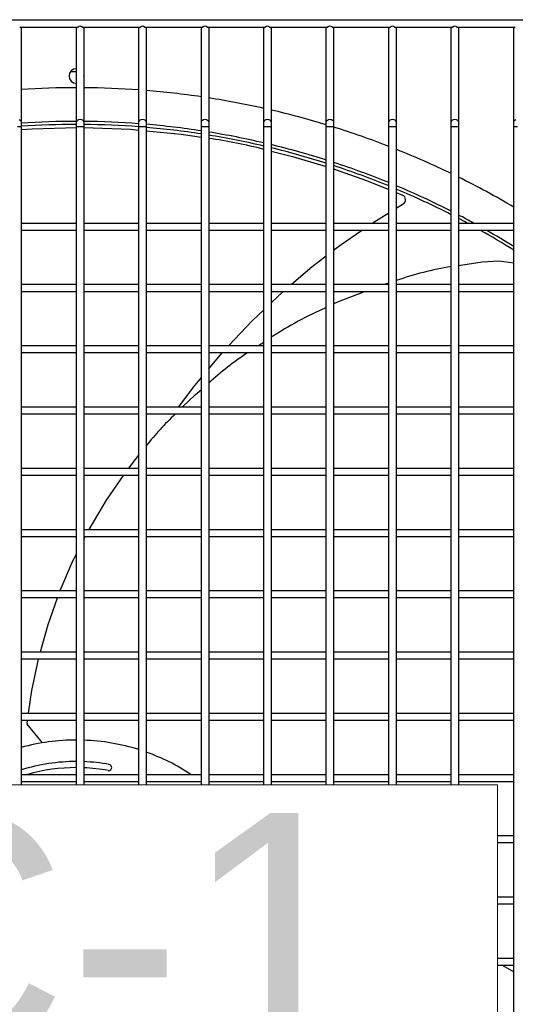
# Model space of a CAD drawing. Header units: millimetres. Extents: x 4 to 3534, y 14 to 98.
# Tile 79 of 161: x 19.792 to 19.995, y 58.582 to 58.984. Entities that reach past the tile are written whole.
import ezdxf

# ---------------------------------------------------------------- set-up
doc = ezdxf.new("R2010")
doc.units = ezdxf.units.MM
doc.header["$MEASUREMENT"] = 0
for name, color, linetype in [('ARQ - EQUIPO CONDENSADORA', 2, 'Continuous'), ('ARQ-TEXTO4', 4, 'Continuous'), ('TEXTO - CAP BTU', 1, 'Continuous')]:
    doc.layers.add(name, color=color, linetype=linetype)
doc.styles.add('Arial', font='arial.ttf')

msp = doc.modelspace()

# ---------------------------------------------------------------- linework, layer by layer
at = {"layer": 'ARQ - EQUIPO CONDENSADORA', "color": 7, "linetype": 'Continuous'}
for p, q in [((19.43860317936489, 58.98393013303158), (20.19460317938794, 58.98393013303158)), ((19.79245263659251, 58.9809301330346), (19.81625372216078, 58.9809301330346)), ((19.79310317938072, 58.9809301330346), (19.79310317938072, 58.98043013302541)), ((19.79310317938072, 58.98043013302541), (19.79310317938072, 58.94205710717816)), ((19.81560317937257, 58.98043013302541), (19.81560317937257, 58.9809301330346)), ((19.81560317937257, 58.94205710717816), (19.81560317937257, 58.98043013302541)), ((19.81795263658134, 58.9809301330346), (19.84175372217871, 58.9809301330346)), ((19.81860317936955, 58.9809301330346), (19.81860317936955, 58.98043013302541)), ((19.81860317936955, 58.98043013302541), (19.81860317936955, 58.94205710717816)), ((19.8411031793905, 58.98043013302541), (19.8411031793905, 58.9809301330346)), ((19.8411031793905, 58.94205710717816), (19.8411031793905, 58.98043013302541)), ((19.84345263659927, 58.9809301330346), (19.86725372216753, 58.9809301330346)), ((19.84410317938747, 58.9809301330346), (19.84410317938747, 58.98043013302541)), ((19.84410317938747, 58.98043013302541), (19.84410317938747, 58.94205710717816)), ((19.86660317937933, 58.98043013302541), (19.86660317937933, 58.9809301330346)), ((19.86660317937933, 58.94205710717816), (19.86660317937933, 58.98043013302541)), ((19.86895263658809, 58.9809301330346), (19.89275372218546, 58.9809301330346)), ((19.8696031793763, 58.9809301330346), (19.8696031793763, 58.98043013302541)), ((19.8696031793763, 58.98043013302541), (19.8696031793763, 58.94205710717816)), ((19.89210317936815, 58.98043013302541), (19.89210317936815, 58.9809301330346)), ((19.89210317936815, 58.94205710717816), (19.89210317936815, 58.98043013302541)), ((19.89445263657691, 58.9809301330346), (19.91825372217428, 58.9809301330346)), ((19.89510317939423, 58.9809301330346), (19.89510317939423, 58.98043013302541)), ((19.89510317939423, 58.98043013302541), (19.89510317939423, 58.94205710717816)), ((19.91760317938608, 58.98043013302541), (19.91760317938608, 58.9809301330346)), ((19.91760317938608, 58.94205710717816), (19.91760317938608, 58.98043013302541)), ((19.91995263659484, 58.9809301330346), (19.94375372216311, 58.9809301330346)), ((19.92060317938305, 58.9809301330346), (19.92060317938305, 58.98043013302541)), ((19.92060317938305, 58.98043013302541), (19.92060317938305, 58.94205710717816)), ((19.9431031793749, 58.98043013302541), (19.9431031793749, 58.9809301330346)), ((19.9431031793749, 58.94205710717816), (19.9431031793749, 58.98043013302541)), ((19.94545263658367, 58.9809301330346), (19.96925372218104, 58.9809301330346)), ((19.94610317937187, 58.9809301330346), (19.94610317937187, 58.98043013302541)), ((19.94610317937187, 58.98043013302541), (19.94610317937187, 58.94205710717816)), ((19.96860317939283, 58.98043013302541), (19.96860317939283, 58.9809301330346)), ((19.96860317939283, 58.94205710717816), (19.96860317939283, 58.98043013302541)), ((19.9709526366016, 58.9809301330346), (19.99475372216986, 58.9809301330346)), ((19.9716031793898, 58.9809301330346), (19.9716031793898, 58.98043013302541)), ((19.9716031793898, 58.98043013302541), (19.9716031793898, 58.94205710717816)), ((19.99410317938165, 58.98043013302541), (19.99410317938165, 58.9809301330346)), ((19.99410317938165, 58.94205710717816), (19.99410317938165, 58.98043013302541)), ((19.81324879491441, 58.96278913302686), (19.81560317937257, 58.96278913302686)), ((19.79217720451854, 58.94321935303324), (19.79266383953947, 58.94294665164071)), ((19.79266383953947, 58.94294665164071), (19.7929889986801, 58.94253852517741)), ((19.7929889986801, 58.94253852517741), (19.79310317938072, 58.94205710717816)), ((19.81560317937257, 58.94205710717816), (19.81571736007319, 58.94253852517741)), ((19.81571736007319, 58.94253852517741), (19.81604251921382, 58.94294665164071)), ((19.81604251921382, 58.94294665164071), (19.81652915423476, 58.94321935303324)), ((19.81652915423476, 58.94321935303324), (19.81710317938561, 58.9433151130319)), ((19.81710317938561, 58.9433151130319), (19.81767720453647, 58.94321935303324)), ((19.81767720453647, 58.94321935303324), (19.8181638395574, 58.94294665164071)), ((19.8181638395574, 58.94294665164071), (19.81848899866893, 58.94253852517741)), ((19.81848899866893, 58.94253852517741), (19.81860317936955, 58.94205710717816)), ((19.8411031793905, 58.94205710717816), (19.84121736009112, 58.94253852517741)), ((19.84121736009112, 58.94253852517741), (19.84154251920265, 58.94294665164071)), ((19.84154251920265, 58.94294665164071), (19.84202915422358, 58.94321935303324)), ((19.84202915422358, 58.94321935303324), (19.84260317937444, 58.9433151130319)), ((19.84260317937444, 58.9433151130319), (19.84317720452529, 58.94321935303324)), ((19.84317720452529, 58.94321935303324), (19.84366383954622, 58.94294665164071)), ((19.84366383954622, 58.94294665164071), (19.84398899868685, 58.94253852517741)), ((19.84398899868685, 58.94253852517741), (19.84410317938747, 58.94205710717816)), ((19.86660317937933, 58.94205710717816), (19.86671736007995, 58.94253852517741)), ((19.86671736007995, 58.94253852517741), (19.86704251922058, 58.94294665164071)), ((19.86704251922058, 58.94294665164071), (19.86752915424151, 58.94321935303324)), ((19.86752915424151, 58.94321935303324), (19.86810317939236, 58.9433151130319)), ((19.86810317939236, 58.9433151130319), (19.86867720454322, 58.94321935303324)), ((19.86867720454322, 58.94321935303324), (19.86916383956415, 58.94294665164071)), ((19.86916383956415, 58.94294665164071), (19.86948899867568, 58.94253852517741)), ((19.86948899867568, 58.94253852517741), (19.8696031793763, 58.94205710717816)), ((19.89210317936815, 58.94205710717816), (19.89221736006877, 58.94253852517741)), ((19.89221736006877, 58.94253852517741), (19.8925425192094, 58.94294665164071)), ((19.8925425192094, 58.94294665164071), (19.89302915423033, 58.94321935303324)), ((19.89302915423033, 58.94321935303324), (19.89360317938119, 58.9433151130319)), ((19.89360317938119, 58.9433151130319), (19.89417720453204, 58.94321935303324)), ((19.89417720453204, 58.94321935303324), (19.89466383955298, 58.94294665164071)), ((19.89466383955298, 58.94294665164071), (19.89498899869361, 58.94253852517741)), ((19.89498899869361, 58.94253852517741), (19.89510317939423, 58.94205710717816)), ((19.91760317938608, 58.94205710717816), (19.9177173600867, 58.94253852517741)), ((19.9177173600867, 58.94253852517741), (19.91804251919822, 58.94294665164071)), ((19.91804251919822, 58.94294665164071), (19.91852915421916, 58.94321935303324)), ((19.91852915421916, 58.94321935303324), (19.91910317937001, 58.9433151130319)), ((19.91910317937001, 58.9433151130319), (19.91967720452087, 58.94321935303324)), ((19.91967720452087, 58.94321935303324), (19.9201638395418, 58.94294665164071)), ((19.9201638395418, 58.94294665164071), (19.92048899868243, 58.94253852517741)), ((19.92048899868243, 58.94253852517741), (19.92060317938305, 58.94205710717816)), ((19.9431031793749, 58.94205710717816), (19.94321736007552, 58.94253852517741)), ((19.94321736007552, 58.94253852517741), (19.94354251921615, 58.94294665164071)), ((19.94354251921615, 58.94294665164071), (19.94402915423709, 58.94321935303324)), ((19.94402915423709, 58.94321935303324), (19.94460317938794, 58.9433151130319)), ((19.94460317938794, 58.9433151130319), (19.94517720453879, 58.94321935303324)), ((19.94517720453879, 58.94321935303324), (19.94566383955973, 58.94294665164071)), ((19.94566383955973, 58.94294665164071), (19.94598899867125, 58.94253852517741)), ((19.94598899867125, 58.94253852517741), (19.94610317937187, 58.94205710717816)), ((19.96860317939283, 58.94205710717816), (19.96871736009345, 58.94253852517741)), ((19.96871736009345, 58.94253852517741), (19.96904251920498, 58.94294665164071)), ((19.96904251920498, 58.94294665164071), (19.96952915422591, 58.94321935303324)), ((19.96952915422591, 58.94321935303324), (19.97010317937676, 58.9433151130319)), ((19.97010317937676, 58.9433151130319), (19.97067720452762, 58.94321935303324)), ((19.97067720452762, 58.94321935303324), (19.97116383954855, 58.94294665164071)), ((19.97116383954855, 58.94294665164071), (19.97148899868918, 58.94253852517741)), ((19.97148899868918, 58.94253852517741), (19.9716031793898, 58.94205710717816)), ((19.99410317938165, 58.94205710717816), (19.99421736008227, 58.94253852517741)), ((19.99421736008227, 58.94253852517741), (19.9945425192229, 58.94294665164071)), ((19.9945425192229, 58.94294665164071), (19.99502915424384, 58.94321935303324)), ((19.79160317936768, 58.94037976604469), (19.79310317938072, 58.94037976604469)), ((19.79310317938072, 58.94205710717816), (19.79310317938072, 58.94037976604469)), ((19.79310317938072, 58.94037976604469), (19.79310317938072, 58.89943013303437)), ((19.79310317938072, 58.93907254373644), (19.79760254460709, 58.93944711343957)), ((19.79760254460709, 58.93944711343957), (19.81560317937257, 58.93989456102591)), ((19.81560317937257, 58.94037976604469), (19.81560317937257, 58.94205710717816)), ((19.81560317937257, 58.89942959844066), (19.81560317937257, 58.94037976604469)), ((19.81560317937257, 58.94037976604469), (19.81710317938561, 58.94037976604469)), ((19.81710317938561, 58.94037976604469), (19.81860317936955, 58.94037976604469)), ((19.81860317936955, 58.94205710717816), (19.81860317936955, 58.94037976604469)), ((19.81860317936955, 58.94037976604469), (19.81860317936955, 58.89943013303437)), ((19.81860317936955, 58.93987096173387), (19.83765772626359, 58.93920376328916)), ((19.83765772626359, 58.93920376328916), (19.8411031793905, 58.93886900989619)), ((19.8411031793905, 58.94037976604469), (19.8411031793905, 58.94205710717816)), ((19.8411031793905, 58.89942959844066), (19.8411031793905, 58.94037976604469)), ((19.8411031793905, 58.94037976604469), (19.84260317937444, 58.94037976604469)), ((19.84260317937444, 58.94037976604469), (19.84410317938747, 58.94037976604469)), ((19.84410317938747, 58.94205710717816), (19.84410317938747, 58.94037976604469)), ((19.84410317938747, 58.94037976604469), (19.84410317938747, 58.89943013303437)), ((19.84410317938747, 58.93857753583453), (19.85833176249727, 58.93719511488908)), ((19.86660317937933, 58.94037976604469), (19.86660317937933, 58.94205710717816)), ((19.86660317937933, 58.89942959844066), (19.86660317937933, 58.94037976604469)), ((19.86660317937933, 58.94037976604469), (19.86810317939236, 58.94037976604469)), ((19.86810317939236, 58.94037976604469), (19.8696031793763, 58.94037976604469)), ((19.8696031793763, 58.94205710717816), (19.8696031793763, 58.94037976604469)), ((19.8696031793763, 58.94037976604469), (19.8696031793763, 58.89943013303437)), ((19.89210317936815, 58.94037976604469), (19.89210317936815, 58.94205710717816)), ((19.89210317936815, 58.89942959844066), (19.89210317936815, 58.94037976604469)), ((19.89210317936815, 58.94037976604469), (19.89360317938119, 58.94037976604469)), ((19.89360317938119, 58.94037976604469), (19.89510317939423, 58.94037976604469)), ((19.89510317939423, 58.94205710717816), (19.89510317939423, 58.94037976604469)), ((19.89510317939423, 58.94037976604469), (19.89510317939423, 58.89943013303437)), ((19.91760317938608, 58.94037976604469), (19.91760317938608, 58.94205710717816)), ((19.91760317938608, 58.89942959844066), (19.91760317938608, 58.94037976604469)), ((19.91760317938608, 58.94037976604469), (19.91910317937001, 58.94037976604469)), ((19.91910317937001, 58.94037976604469), (19.92060317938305, 58.94037976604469)), ((19.92060317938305, 58.94205710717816), (19.92060317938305, 58.94037976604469)), ((19.92060317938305, 58.94037976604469), (19.92060317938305, 58.89943013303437)), ((19.9431031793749, 58.94037976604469), (19.9431031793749, 58.94205710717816)), ((19.9431031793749, 58.89942959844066), (19.9431031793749, 58.94037976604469)), ((19.9431031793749, 58.94037976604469), (19.94460317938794, 58.94037976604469)), ((19.94460317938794, 58.94037976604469), (19.94610317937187, 58.94037976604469)), ((19.94610317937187, 58.94205710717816), (19.94610317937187, 58.94037976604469)), ((19.94610317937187, 58.94037976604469), (19.94610317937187, 58.89943013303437)), ((19.96860317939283, 58.94037976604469), (19.96860317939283, 58.94205710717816)), ((19.96860317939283, 58.89942959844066), (19.96860317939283, 58.94037976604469)), ((19.96860317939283, 58.94037976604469), (19.97010317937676, 58.94037976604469)), ((19.97010317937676, 58.94037976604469), (19.9716031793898, 58.94037976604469)), ((19.9716031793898, 58.94205710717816), (19.9716031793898, 58.94037976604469)), ((19.9716031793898, 58.94037976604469), (19.9716031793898, 58.89943013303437)), ((19.99410317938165, 58.94037976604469), (19.99410317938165, 58.94205710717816)), ((19.99410317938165, 58.89942959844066), (19.99410317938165, 58.94037976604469)), ((19.99410317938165, 58.94037976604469), (19.99560317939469, 58.94037976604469)), ((19.85833176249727, 58.93719511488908), (19.86660317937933, 58.93593648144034)), ((19.89510317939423, 58.93027099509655), (19.90384639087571, 58.92810030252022)), ((19.90384639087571, 58.92810030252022), (19.91760317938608, 58.92399094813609)), ((19.92060317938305, 58.92301284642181), (19.93402928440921, 58.91829973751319)), ((19.93402928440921, 58.91829973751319), (19.9431031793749, 58.91462276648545)), ((19.94610317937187, 58.91340709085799), (19.94876982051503, 58.91232650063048)), ((19.94610317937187, 58.90698044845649), (19.94898509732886, 58.90876523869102)), ((19.93633367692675, 58.90093013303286), (19.9431031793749, 58.90512252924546)), ((19.79310317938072, 58.90093013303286), (19.81560317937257, 58.90093013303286)), ((19.79310317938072, 58.89943013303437), (19.79310317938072, 58.87443013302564)), ((19.81560317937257, 58.87442959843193), (19.81560317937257, 58.89942959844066)), ((19.81860317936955, 58.90093013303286), (19.8411031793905, 58.90093013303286)), ((19.81860317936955, 58.89943013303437), (19.81860317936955, 58.87443013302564)), ((19.8411031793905, 58.87442959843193), (19.8411031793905, 58.89942959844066)), ((19.84410317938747, 58.90093013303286), (19.86660317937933, 58.90093013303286)), ((19.84410317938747, 58.89943013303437), (19.84410317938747, 58.87443013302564)), ((19.86660317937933, 58.87442959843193), (19.86660317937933, 58.89942959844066)), ((19.8696031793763, 58.90093013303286), (19.89210317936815, 58.90093013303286)), ((19.8696031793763, 58.89943013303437), (19.8696031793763, 58.87443013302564)), ((19.89210317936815, 58.87442959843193), (19.89210317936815, 58.89942959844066)), ((19.89510317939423, 58.90093013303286), (19.91760317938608, 58.90093013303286)), ((19.89510317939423, 58.89943013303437), (19.89510317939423, 58.87443013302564)), ((19.91760317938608, 58.87442959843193), (19.91760317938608, 58.89942959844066)), ((19.92060317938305, 58.90093013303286), (19.9431031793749, 58.90093013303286)), ((19.92060317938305, 58.89943013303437), (19.92060317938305, 58.87443013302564)), ((19.9431031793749, 58.87442959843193), (19.9431031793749, 58.89942959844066)), ((19.94610317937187, 58.90093013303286), (19.96860317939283, 58.90093013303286)), ((19.94610317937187, 58.89943013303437), (19.94610317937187, 58.87443013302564)), ((19.96860317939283, 58.87442959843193), (19.96860317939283, 58.89942959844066)), ((19.9716031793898, 58.90093013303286), (19.99410317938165, 58.90093013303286)), ((19.9716031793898, 58.89943013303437), (19.9716031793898, 58.87443013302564)), ((19.99410317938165, 58.87442959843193), (19.99410317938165, 58.89942959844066)), ((19.81560317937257, 58.89793013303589), (19.79310317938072, 58.89793013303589)), ((19.8411031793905, 58.89793013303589), (19.81860317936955, 58.89793013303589)), ((19.86660317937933, 58.89793013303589), (19.84410317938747, 58.89793013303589)), ((19.89210317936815, 58.89793013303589), (19.8696031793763, 58.89793013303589)), ((19.91760317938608, 58.89793013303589), (19.89510317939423, 58.89793013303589)), ((19.9431031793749, 58.89793013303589), (19.92060317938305, 58.89793013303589)), ((19.92371039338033, 58.89222914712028), (19.93196758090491, 58.89793013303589)), ((19.96860317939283, 58.89793013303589), (19.94610317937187, 58.89793013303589)), ((19.99410317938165, 58.89793013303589), (19.9716031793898, 58.89793013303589)), ((19.92060317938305, 58.88984840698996), (19.92371039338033, 58.89222914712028)), ((19.91186228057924, 58.88315115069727), (19.91760317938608, 58.88754981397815)), ((19.90333998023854, 58.87593013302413), (19.91186228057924, 58.88315115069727)), ((19.9716031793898, 58.88362377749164), (19.98122938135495, 58.88516614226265)), ((19.98122938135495, 58.88516614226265), (19.98804508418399, 58.88545922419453)), ((19.98804508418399, 58.88545922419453), (19.99410317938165, 58.88467388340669)), ((19.79310317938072, 58.87593013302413), (19.81560317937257, 58.87593013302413)), ((19.79310317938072, 58.87443013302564), (19.79310317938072, 58.84943013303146)), ((19.81560317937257, 58.84942959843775), (19.81560317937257, 58.87442959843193)), ((19.81860317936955, 58.87593013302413), (19.8411031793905, 58.87593013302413)), ((19.81860317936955, 58.87443013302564), (19.81860317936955, 58.84943013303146)), ((19.8411031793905, 58.84942959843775), (19.8411031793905, 58.87442959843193)), ((19.84410317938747, 58.87593013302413), (19.86660317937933, 58.87593013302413)), ((19.84410317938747, 58.87443013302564), (19.84410317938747, 58.84943013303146)), ((19.86660317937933, 58.84942959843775), (19.86660317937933, 58.87442959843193)), ((19.8696031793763, 58.87593013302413), (19.89210317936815, 58.87593013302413)), ((19.8696031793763, 58.87443013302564), (19.8696031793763, 58.84943013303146)), ((19.89210317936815, 58.84942959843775), (19.89210317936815, 58.87442959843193)), ((19.89510317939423, 58.87593013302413), (19.91760317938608, 58.87593013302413)), ((19.89510317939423, 58.87443013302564), (19.89510317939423, 58.84943013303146)), ((19.91760317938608, 58.84942959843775), (19.91760317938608, 58.87442959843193)), ((19.92060317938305, 58.87593013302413), (19.9431031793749, 58.87593013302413)), ((19.92060317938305, 58.87443013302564), (19.92060317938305, 58.84943013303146)), ((19.94126388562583, 58.87593013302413), (19.9431031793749, 58.8765012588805)), ((19.9431031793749, 58.84942959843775), (19.9431031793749, 58.87442959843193)), ((19.94610317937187, 58.87593013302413), (19.96860317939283, 58.87593013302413)), ((19.94610317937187, 58.87443013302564), (19.94610317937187, 58.84943013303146)), ((19.96860317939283, 58.84942959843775), (19.96860317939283, 58.87442959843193)), ((19.9716031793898, 58.87593013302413), (19.99410317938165, 58.87593013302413)), ((19.9716031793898, 58.87443013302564), (19.9716031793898, 58.84943013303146)), ((19.99410317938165, 58.84942959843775), (19.99410317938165, 58.87442959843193)), ((19.81560317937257, 58.87293013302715), (19.79310317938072, 58.87293013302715)), ((19.8411031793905, 58.87293013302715), (19.81860317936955, 58.87293013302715)), ((19.86660317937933, 58.87293013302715), (19.84410317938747, 58.87293013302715)), ((19.89210317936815, 58.87293013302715), (19.8696031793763, 58.87293013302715)), ((19.91760317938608, 58.87293013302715), (19.89510317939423, 58.87293013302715)), ((19.89510317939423, 58.86842062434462), (19.89987165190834, 58.87293013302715)), ((19.9431031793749, 58.87293013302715), (19.92060317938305, 58.87293013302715)), ((19.92257502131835, 58.86888308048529), (19.93285785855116, 58.87293013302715)), ((19.96860317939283, 58.87293013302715), (19.94610317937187, 58.87293013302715)), ((19.99410317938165, 58.87293013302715), (19.9716031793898, 58.87293013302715)), ((19.92060317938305, 58.86793085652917), (19.92257502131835, 58.86888308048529)), ((19.88731869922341, 58.86105889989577), (19.89210317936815, 58.86558354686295)), ((19.87781385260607, 58.85093013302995), (19.88731869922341, 58.86105889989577)), ((19.79310317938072, 58.85093013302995), (19.81560317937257, 58.85093013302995)), ((19.81860317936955, 58.85093013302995), (19.8411031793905, 58.85093013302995)), ((19.84410317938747, 58.85093013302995), (19.86660317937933, 58.85093013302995)), ((19.8696031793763, 58.85093013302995), (19.89210317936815, 58.85093013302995)), ((19.889931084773, 58.85093013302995), (19.89210317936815, 58.85236237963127)), ((19.89510317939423, 58.85093013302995), (19.91760317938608, 58.85093013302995)), ((19.92060317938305, 58.85093013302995), (19.9431031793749, 58.85093013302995)), ((19.94610317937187, 58.85093013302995), (19.96860317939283, 58.85093013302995)), ((19.9716031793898, 58.85093013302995), (19.99410317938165, 58.85093013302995)), ((19.79310317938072, 58.84943013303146), (19.79310317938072, 58.82443013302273)), ((19.81560317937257, 58.84793013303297), (19.79310317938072, 58.84793013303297)), ((19.81560317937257, 58.82442959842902), (19.81560317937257, 58.84942959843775)), ((19.81860317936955, 58.84943013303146), (19.81860317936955, 58.82443013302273)), ((19.8411031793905, 58.84793013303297), (19.81860317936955, 58.84793013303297)), ((19.8411031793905, 58.82442959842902), (19.8411031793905, 58.84942959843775)), ((19.84410317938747, 58.84943013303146), (19.84410317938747, 58.82443013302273)), ((19.86660317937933, 58.84793013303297), (19.84410317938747, 58.84793013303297)), ((19.86660317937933, 58.82442959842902), (19.86660317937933, 58.84942959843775)), ((19.8696031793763, 58.84943013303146), (19.8696031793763, 58.82443013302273)), ((19.89210317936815, 58.84793013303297), (19.8696031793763, 58.84793013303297)), ((19.8696031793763, 58.84145706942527), (19.87492209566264, 58.84784855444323)), ((19.87492209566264, 58.84784855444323), (19.87499864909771, 58.84793013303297)), ((19.89210317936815, 58.82442959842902), (19.89210317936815, 58.84942959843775)), ((19.89510317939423, 58.84943013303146), (19.89510317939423, 58.82443013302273)), ((19.91760317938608, 58.84793013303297), (19.89510317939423, 58.84793013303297)), ((19.91760317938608, 58.82442959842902), (19.91760317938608, 58.84942959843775)), ((19.92060317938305, 58.84943013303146), (19.92060317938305, 58.82443013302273)), ((19.9431031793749, 58.84793013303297), (19.92060317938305, 58.84793013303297)), ((19.9431031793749, 58.82442959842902), (19.9431031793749, 58.84942959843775)), ((19.94610317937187, 58.84943013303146), (19.94610317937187, 58.82443013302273)), ((19.96860317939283, 58.84793013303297), (19.94610317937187, 58.84793013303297)), ((19.96860317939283, 58.82442959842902), (19.96860317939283, 58.84942959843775)), ((19.9716031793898, 58.84943013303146), (19.9716031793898, 58.82443013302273)), ((19.99410317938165, 58.84793013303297), (19.9716031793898, 58.84793013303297)), ((19.99410317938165, 58.82442959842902), (19.99410317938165, 58.84942959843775)), ((19.86336194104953, 58.83395727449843), (19.86660317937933, 58.83785211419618)), ((19.85744524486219, 58.82593013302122), (19.86336194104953, 58.83395727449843)), ((19.85897541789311, 58.82593013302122), (19.86405324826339, 58.83085556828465)), ((19.86405324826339, 58.83085556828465), (19.86660317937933, 58.83303461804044)), ((19.79310317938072, 58.82593013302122), (19.81560317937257, 58.82593013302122)), ((19.81860317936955, 58.82593013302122), (19.8411031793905, 58.82593013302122)), ((19.84410317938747, 58.82593013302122), (19.86660317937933, 58.82593013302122)), ((19.8696031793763, 58.82593013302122), (19.89210317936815, 58.82593013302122)), ((19.89510317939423, 58.82593013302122), (19.91760317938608, 58.82593013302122)), ((19.92060317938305, 58.82593013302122), (19.9431031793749, 58.82593013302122)), ((19.94610317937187, 58.82593013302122), (19.96860317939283, 58.82593013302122)), ((19.9716031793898, 58.82593013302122), (19.99410317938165, 58.82593013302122)), ((19.79310317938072, 58.82443013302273), (19.79310317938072, 58.79943013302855)), ((19.81560317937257, 58.82293013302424), (19.79310317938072, 58.82293013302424)), ((19.81560317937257, 58.79942959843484), (19.81560317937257, 58.82442959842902)), ((19.81860317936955, 58.82443013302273), (19.81860317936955, 58.79943013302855)), ((19.8411031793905, 58.82293013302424), (19.81860317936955, 58.82293013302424)), ((19.8411031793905, 58.79942959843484), (19.8411031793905, 58.82442959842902)), ((19.84410317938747, 58.82443013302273), (19.84410317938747, 58.79943013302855)), ((19.86660317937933, 58.82293013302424), (19.84410317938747, 58.82293013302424)), ((19.86660317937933, 58.79942959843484), (19.86660317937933, 58.82442959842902)), ((19.8696031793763, 58.82443013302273), (19.8696031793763, 58.79943013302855)), ((19.89210317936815, 58.82293013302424), (19.8696031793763, 58.82293013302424)), ((19.89210317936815, 58.79942959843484), (19.89210317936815, 58.82442959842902)), ((19.89510317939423, 58.82443013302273), (19.89510317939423, 58.79943013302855)), ((19.91760317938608, 58.82293013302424), (19.89510317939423, 58.82293013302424)), ((19.91760317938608, 58.79942959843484), (19.91760317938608, 58.82442959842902)), ((19.92060317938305, 58.82443013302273), (19.92060317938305, 58.79943013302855)), ((19.9431031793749, 58.82293013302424), (19.92060317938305, 58.82293013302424)), ((19.9431031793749, 58.79942959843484), (19.9431031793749, 58.82442959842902)), ((19.94610317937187, 58.82443013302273), (19.94610317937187, 58.79943013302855)), ((19.96860317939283, 58.82293013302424), (19.94610317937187, 58.82293013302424)), ((19.96860317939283, 58.79942959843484), (19.96860317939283, 58.82442959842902)), ((19.9716031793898, 58.82443013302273), (19.9716031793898, 58.79943013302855)), ((19.99410317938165, 58.82293013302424), (19.9716031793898, 58.82293013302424)), ((19.99410317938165, 58.79942959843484), (19.99410317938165, 58.82442959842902)), ((19.83697222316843, 58.80093013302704), (19.8411031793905, 58.80617067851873)), ((19.79310317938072, 58.80093013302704), (19.81560317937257, 58.80093013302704)), ((19.79310317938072, 58.79943013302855), (19.79310317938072, 58.77443013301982)), ((19.81560317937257, 58.79793013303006), (19.79310317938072, 58.79793013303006)), ((19.81560317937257, 58.77442959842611), (19.81560317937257, 58.79942959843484)), ((19.81860317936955, 58.80093013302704), (19.8411031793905, 58.80093013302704)), ((19.81860317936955, 58.79943013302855), (19.81860317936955, 58.77443013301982)), ((19.8411031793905, 58.79793013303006), (19.81860317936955, 58.79793013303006)), ((19.82784682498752, 58.78783725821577), (19.83477875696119, 58.79793013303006)), ((19.8411031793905, 58.77442959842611), (19.8411031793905, 58.79942959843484)), ((19.84410317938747, 58.80093013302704), (19.86660317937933, 58.80093013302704)), ((19.84410317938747, 58.79943013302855), (19.84410317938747, 58.77443013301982)), ((19.86660317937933, 58.79793013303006), (19.84410317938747, 58.79793013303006)), ((19.86660317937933, 58.77442959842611), (19.86660317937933, 58.79942959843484)), ((19.8696031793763, 58.80093013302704), (19.89210317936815, 58.80093013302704)), ((19.8696031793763, 58.79943013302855), (19.8696031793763, 58.77443013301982)), ((19.89210317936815, 58.79793013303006), (19.8696031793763, 58.79793013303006)), ((19.89210317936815, 58.77442959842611), (19.89210317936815, 58.79942959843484)), ((19.89510317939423, 58.80093013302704), (19.91760317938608, 58.80093013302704)), ((19.89510317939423, 58.79943013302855), (19.89510317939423, 58.77443013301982)), ((19.91760317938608, 58.79793013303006), (19.89510317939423, 58.79793013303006)), ((19.91760317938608, 58.77442959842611), (19.91760317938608, 58.79942959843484)), ((19.92060317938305, 58.80093013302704), (19.9431031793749, 58.80093013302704)), ((19.92060317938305, 58.79943013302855), (19.92060317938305, 58.77443013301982)), ((19.9431031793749, 58.79793013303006), (19.92060317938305, 58.79793013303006)), ((19.9431031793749, 58.77442959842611), (19.9431031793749, 58.79942959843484)), ((19.94610317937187, 58.80093013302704), (19.96860317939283, 58.80093013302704)), ((19.94610317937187, 58.79943013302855), (19.94610317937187, 58.77443013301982)), ((19.96860317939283, 58.79793013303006), (19.94610317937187, 58.79793013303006)), ((19.96860317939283, 58.77442959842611), (19.96860317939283, 58.79942959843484)), ((19.9716031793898, 58.80093013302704), (19.99410317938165, 58.80093013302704)), ((19.9716031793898, 58.79943013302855), (19.9716031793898, 58.77443013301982)), ((19.99410317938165, 58.79793013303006), (19.9716031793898, 58.79793013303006)), ((19.99410317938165, 58.77442959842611), (19.99410317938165, 58.79942959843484)), ((19.82076815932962, 58.77593013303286), (19.82784682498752, 58.78783725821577)), ((19.79310317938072, 58.77593013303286), (19.81560317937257, 58.77593013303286)), ((19.79310317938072, 58.77443013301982), (19.79310317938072, 58.74943013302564)), ((19.81560317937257, 58.74942959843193), (19.81560317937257, 58.77442959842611)), ((19.81860317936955, 58.77593013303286), (19.8411031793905, 58.77593013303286)), ((19.81860317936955, 58.77443013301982), (19.81860317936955, 58.74943013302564)), ((19.8411031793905, 58.74942959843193), (19.8411031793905, 58.77442959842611)), ((19.84410317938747, 58.77593013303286), (19.86660317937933, 58.77593013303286)), ((19.84410317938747, 58.77443013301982), (19.84410317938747, 58.74943013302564)), ((19.86660317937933, 58.74942959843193), (19.86660317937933, 58.77442959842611)), ((19.8696031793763, 58.77593013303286), (19.89210317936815, 58.77593013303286)), ((19.8696031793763, 58.77443013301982), (19.8696031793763, 58.74943013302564)), ((19.89210317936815, 58.74942959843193), (19.89210317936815, 58.77442959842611)), ((19.89510317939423, 58.77593013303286), (19.91760317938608, 58.77593013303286)), ((19.89510317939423, 58.77443013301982), (19.89510317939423, 58.74943013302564)), ((19.91760317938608, 58.74942959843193), (19.91760317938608, 58.77442959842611)), ((19.92060317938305, 58.77593013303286), (19.9431031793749, 58.77593013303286)), ((19.92060317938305, 58.77443013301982), (19.92060317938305, 58.74943013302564)), ((19.9431031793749, 58.74942959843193), (19.9431031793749, 58.77442959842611)), ((19.94610317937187, 58.77593013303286), (19.96860317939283, 58.77593013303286)), ((19.94610317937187, 58.77443013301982), (19.94610317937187, 58.74943013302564)), ((19.96860317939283, 58.74942959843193), (19.96860317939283, 58.77442959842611)), ((19.9716031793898, 58.77593013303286), (19.99410317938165, 58.77593013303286)), ((19.9716031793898, 58.77443013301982), (19.9716031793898, 58.74943013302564)), ((19.99410317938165, 58.74942959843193), (19.99410317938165, 58.77442959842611)), ((19.81560317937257, 58.77293013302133), (19.79310317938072, 58.77293013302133)), ((19.8411031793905, 58.77293013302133), (19.81860317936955, 58.77293013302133)), ((19.81860317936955, 58.77172342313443), (19.81921647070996, 58.77293013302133)), ((19.86660317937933, 58.77293013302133), (19.84410317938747, 58.77293013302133)), ((19.89210317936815, 58.77293013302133), (19.8696031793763, 58.77293013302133)), ((19.91760317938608, 58.77293013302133), (19.89510317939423, 58.77293013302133)), ((19.9431031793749, 58.77293013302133), (19.92060317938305, 58.77293013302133)), ((19.96860317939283, 58.77293013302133), (19.94610317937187, 58.77293013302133)), ((19.99410317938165, 58.77293013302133), (19.9716031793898, 58.77293013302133)), ((19.81419733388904, 58.76305449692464), (19.81560317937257, 58.76582063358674)), ((19.80902060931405, 58.75093013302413), (19.81419733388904, 58.76305449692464)), ((19.79310317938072, 58.75093013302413), (19.81560317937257, 58.75093013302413)), ((19.79310317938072, 58.74943013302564), (19.79310317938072, 58.72443013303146)), ((19.81560317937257, 58.72442959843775), (19.81560317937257, 58.74942959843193)), ((19.81860317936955, 58.75093013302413), (19.8411031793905, 58.75093013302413)), ((19.81860317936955, 58.74943013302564), (19.81860317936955, 58.72443013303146)), ((19.8411031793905, 58.72442959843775), (19.8411031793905, 58.74942959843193)), ((19.84410317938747, 58.75093013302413), (19.86660317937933, 58.75093013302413)), ((19.84410317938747, 58.74943013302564), (19.84410317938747, 58.72443013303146)), ((19.86660317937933, 58.72442959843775), (19.86660317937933, 58.74942959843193)), ((19.8696031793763, 58.75093013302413), (19.89210317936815, 58.75093013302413)), ((19.8696031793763, 58.74943013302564), (19.8696031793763, 58.72443013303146)), ((19.89210317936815, 58.72442959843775), (19.89210317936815, 58.74942959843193)), ((19.89510317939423, 58.75093013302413), (19.91760317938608, 58.75093013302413)), ((19.89510317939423, 58.74943013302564), (19.89510317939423, 58.72443013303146)), ((19.91760317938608, 58.72442959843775), (19.91760317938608, 58.74942959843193)), ((19.92060317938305, 58.75093013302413), (19.9431031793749, 58.75093013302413)), ((19.92060317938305, 58.74943013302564), (19.92060317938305, 58.72443013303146)), ((19.9431031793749, 58.72442959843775), (19.9431031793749, 58.74942959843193)), ((19.94610317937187, 58.75093013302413), (19.96860317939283, 58.75093013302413)), ((19.94610317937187, 58.74943013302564), (19.94610317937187, 58.72443013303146)), ((19.96860317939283, 58.72442959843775), (19.96860317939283, 58.74942959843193)), ((19.9716031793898, 58.75093013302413), (19.99410317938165, 58.75093013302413)), ((19.9716031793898, 58.74943013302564), (19.9716031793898, 58.72443013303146)), ((19.99410317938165, 58.72442959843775), (19.99410317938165, 58.74942959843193)), ((19.81560317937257, 58.74793013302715), (19.79310317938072, 58.74793013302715)), ((19.80408580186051, 58.73706129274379), (19.80791068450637, 58.74793013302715)), ((19.8411031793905, 58.74793013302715), (19.81860317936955, 58.74793013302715)), ((19.86660317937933, 58.74793013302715), (19.84410317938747, 58.74793013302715)), ((19.89210317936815, 58.74793013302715), (19.8696031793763, 58.74793013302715)), ((19.91760317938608, 58.74793013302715), (19.89510317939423, 58.74793013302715)), ((19.9431031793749, 58.74793013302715), (19.92060317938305, 58.74793013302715)), ((19.96860317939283, 58.74793013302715), (19.94610317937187, 58.74793013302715)), ((19.99410317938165, 58.74793013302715), (19.9716031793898, 58.74793013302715)), ((19.80095455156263, 58.72593013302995), (19.80408580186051, 58.73706129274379)), ((19.79310317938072, 58.72593013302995), (19.81560317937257, 58.72593013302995)), ((19.81860317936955, 58.72593013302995), (19.8411031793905, 58.72593013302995)), ((19.84410317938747, 58.72593013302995), (19.86660317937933, 58.72593013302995)), ((19.8696031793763, 58.72593013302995), (19.89210317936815, 58.72593013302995)), ((19.89510317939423, 58.72593013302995), (19.91760317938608, 58.72593013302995)), ((19.92060317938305, 58.72593013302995), (19.9431031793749, 58.72593013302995)), ((19.94610317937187, 58.72593013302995), (19.96860317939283, 58.72593013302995)), ((19.9716031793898, 58.72593013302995), (19.99410317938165, 58.72593013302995)), ((19.79310317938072, 58.72443013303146), (19.79310317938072, 58.69943013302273)), ((19.81560317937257, 58.72293013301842), (19.79310317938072, 58.72293013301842)), ((19.7974465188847, 58.71021194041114), (19.80016280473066, 58.72293013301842)), ((19.81560317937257, 58.69942959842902), (19.81560317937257, 58.72442959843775)), ((19.81860317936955, 58.72443013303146), (19.81860317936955, 58.69943013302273)), ((19.8411031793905, 58.72293013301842), (19.81860317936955, 58.72293013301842)), ((19.8411031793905, 58.69942959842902), (19.8411031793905, 58.72442959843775)), ((19.84410317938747, 58.72443013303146), (19.84410317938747, 58.69943013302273)), ((19.86660317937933, 58.72293013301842), (19.84410317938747, 58.72293013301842)), ((19.86660317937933, 58.69942959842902), (19.86660317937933, 58.72442959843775)), ((19.8696031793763, 58.72443013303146), (19.8696031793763, 58.69943013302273)), ((19.89210317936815, 58.72293013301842), (19.8696031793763, 58.72293013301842)), ((19.89210317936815, 58.69942959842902), (19.89210317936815, 58.72442959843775)), ((19.89510317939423, 58.72443013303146), (19.89510317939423, 58.69943013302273)), ((19.91760317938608, 58.72293013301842), (19.89510317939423, 58.72293013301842)), ((19.91760317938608, 58.69942959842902), (19.91760317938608, 58.72442959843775)), ((19.92060317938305, 58.72443013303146), (19.92060317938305, 58.69943013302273)), ((19.9431031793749, 58.72293013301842), (19.92060317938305, 58.72293013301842)), ((19.9431031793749, 58.69942959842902), (19.9431031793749, 58.72442959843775)), ((19.94610317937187, 58.72443013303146), (19.94610317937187, 58.69943013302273)), ((19.96860317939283, 58.72293013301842), (19.94610317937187, 58.72293013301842)), ((19.96860317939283, 58.69942959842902), (19.96860317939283, 58.72442959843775)), ((19.9716031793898, 58.72443013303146), (19.9716031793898, 58.69943013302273)), ((19.99410317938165, 58.72293013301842), (19.9716031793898, 58.72293013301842)), ((19.99410317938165, 58.69942959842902), (19.99410317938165, 58.72442959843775)), ((19.79607892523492, 58.70093013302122), (19.7974465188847, 58.71021194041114)), ((19.79310317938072, 58.70093013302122), (19.81560317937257, 58.70093013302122)), ((19.79310317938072, 58.69943013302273), (19.79310317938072, 58.67443013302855)), ((19.81560317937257, 58.69793013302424), (19.79310317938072, 58.69793013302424)), ((19.79545308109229, 58.69668255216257), (19.79563690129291, 58.69793013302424)), ((19.81560317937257, 58.67442959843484), (19.81560317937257, 58.69942959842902)), ((19.81860317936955, 58.70093013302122), (19.8411031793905, 58.70093013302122)), ((19.81860317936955, 58.69943013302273), (19.81860317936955, 58.67443013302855)), ((19.8411031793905, 58.69793013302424), (19.81860317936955, 58.69793013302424)), ((19.8411031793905, 58.67442959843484), (19.8411031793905, 58.69942959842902)), ((19.84410317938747, 58.70093013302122), (19.86660317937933, 58.70093013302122)), ((19.84410317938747, 58.69943013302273), (19.84410317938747, 58.67443013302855)), ((19.86660317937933, 58.69793013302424), (19.84410317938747, 58.69793013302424)), ((19.86660317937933, 58.67442959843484), (19.86660317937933, 58.69942959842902)), ((19.8696031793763, 58.70093013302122), (19.89210317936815, 58.70093013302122)), ((19.8696031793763, 58.69943013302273), (19.8696031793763, 58.67443013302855)), ((19.89210317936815, 58.69793013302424), (19.8696031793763, 58.69793013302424)), ((19.89210317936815, 58.67442959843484), (19.89210317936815, 58.69942959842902)), ((19.89510317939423, 58.70093013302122), (19.91760317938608, 58.70093013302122)), ((19.89510317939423, 58.69943013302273), (19.89510317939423, 58.67443013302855)), ((19.91760317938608, 58.69793013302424), (19.89510317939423, 58.69793013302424)), ((19.91760317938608, 58.67442959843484), (19.91760317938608, 58.69942959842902)), ((19.92060317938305, 58.70093013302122), (19.9431031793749, 58.70093013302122)), ((19.92060317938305, 58.69943013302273), (19.92060317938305, 58.67443013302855)), ((19.9431031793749, 58.69793013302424), (19.92060317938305, 58.69793013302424)), ((19.9431031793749, 58.67442959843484), (19.9431031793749, 58.69942959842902)), ((19.94610317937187, 58.70093013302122), (19.96860317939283, 58.70093013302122)), ((19.94610317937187, 58.69943013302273), (19.94610317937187, 58.67443013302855)), ((19.96860317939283, 58.69793013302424), (19.94610317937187, 58.69793013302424)), ((19.96860317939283, 58.67442959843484), (19.96860317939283, 58.69942959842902)), ((19.9716031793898, 58.70093013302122), (19.99410317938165, 58.70093013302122)), ((19.9716031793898, 58.69943013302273), (19.9716031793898, 58.67443013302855)), ((19.99410317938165, 58.69793013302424), (19.9716031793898, 58.69793013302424)), ((19.99410317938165, 58.67442959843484), (19.99410317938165, 58.69942959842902)), ((19.80177787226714, 58.68879908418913), (19.79553262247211, 58.69641260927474)), ((19.79310317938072, 58.67593013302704), (19.81560317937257, 58.67593013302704)), ((19.79310317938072, 58.67443013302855), (19.79310317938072, 58.67166672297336)), ((19.81560317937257, 58.67166672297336), (19.81560317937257, 58.67442959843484)), ((19.81860317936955, 58.67593013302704), (19.8411031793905, 58.67593013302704)), ((19.81860317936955, 58.67443013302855), (19.81860317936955, 58.67166672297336)), ((19.8411031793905, 58.67166672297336), (19.8411031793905, 58.67442959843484)), ((19.84410317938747, 58.67593013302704), (19.86660317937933, 58.67593013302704)), ((19.84410317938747, 58.67443013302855), (19.84410317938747, 58.67166672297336)), ((19.86660317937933, 58.67166672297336), (19.86660317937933, 58.67442959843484)), ((19.8696031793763, 58.67593013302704), (19.89210317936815, 58.67593013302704)), ((19.8696031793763, 58.67443013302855), (19.8696031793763, 58.67166672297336)), ((19.89210317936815, 58.67166672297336), (19.89210317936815, 58.67442959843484)), ((19.89510317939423, 58.67593013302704), (19.91760317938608, 58.67593013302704)), ((19.89510317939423, 58.67443013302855), (19.89510317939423, 58.67166672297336)), ((19.91760317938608, 58.67166672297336), (19.91760317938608, 58.67442959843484)), ((19.92060317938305, 58.67593013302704), (19.9431031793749, 58.67593013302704)), ((19.92060317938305, 58.67443013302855), (19.92060317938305, 58.67166672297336)), ((19.9431031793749, 58.67166672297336), (19.9431031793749, 58.67442959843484)), ((19.94610317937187, 58.67593013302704), (19.96860317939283, 58.67593013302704)), ((19.94610317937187, 58.67443013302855), (19.94610317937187, 58.67166672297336)), ((19.96860317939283, 58.67166672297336), (19.96860317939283, 58.67442959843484)), ((19.9716031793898, 58.67593013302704), (19.99410317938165, 58.67593013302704)), ((19.9716031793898, 58.67443013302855), (19.9716031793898, 58.67166672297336)), ((19.99410317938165, 58.64942959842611), (19.99410317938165, 58.67442959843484)), ((19.81560317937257, 58.67293013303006), (19.79310317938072, 58.67293013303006)), ((19.8411031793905, 58.67293013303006), (19.81860317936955, 58.67293013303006)), ((19.86660317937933, 58.67293013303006), (19.84410317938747, 58.67293013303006)), ((19.89210317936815, 58.67293013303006), (19.8696031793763, 58.67293013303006)), ((19.91760317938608, 58.67293013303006), (19.89510317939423, 58.67293013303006)), ((19.9431031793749, 58.67293013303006), (19.92060317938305, 58.67293013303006)), ((19.96860317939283, 58.67293013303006), (19.94610317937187, 58.67293013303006)), ((19.99410317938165, 58.67293013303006), (19.9716031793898, 58.67293013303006)), ((19.98741968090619, 58.65093013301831), (19.99410317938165, 58.65093013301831)), ((19.99410317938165, 58.62442959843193), (19.99410317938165, 58.64942959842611)), ((19.99410317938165, 58.64793013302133), (19.98741968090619, 58.64793013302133)), ((19.98741968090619, 58.62593013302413), (19.99410317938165, 58.62593013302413)), ((19.99410317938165, 58.62293013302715), (19.98741968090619, 58.62293013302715)), ((19.99410317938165, 58.5994295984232), (19.99410317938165, 58.62442959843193)), ((19.98741968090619, 58.60093013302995), (19.99410317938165, 58.60093013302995)), ((19.99410317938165, 58.59793013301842), (19.98741968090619, 58.59793013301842)), ((19.9896932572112, 58.59793013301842), (19.99410317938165, 58.59530847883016)), ((19.99410317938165, 58.57442959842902), (19.99410317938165, 58.5994295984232))]:
    msp.add_line(p, q, dxfattribs=at)
for centre, radius, start, end in [((19.79247929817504, 58.98038572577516), 0.000625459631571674, 4.071391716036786, 60.5064960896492), ((19.81622706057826, 58.98038572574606), 0.0006254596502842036, 119.4935047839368, 175.9286067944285), ((19.81710317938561, 58.9799399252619), 0.001304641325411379, 49.37510809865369, 130.6248919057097), ((19.81797929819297, 58.98038572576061), 0.0006254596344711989, 4.071391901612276, 60.50649594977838), ((19.84172706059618, 58.98038572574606), 0.0006254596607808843, 119.4935053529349, 175.9286069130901), ((19.84260317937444, 58.97993992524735), 0.001304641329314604, 49.37510820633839, 130.6248917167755), ((19.84347929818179, 58.98038572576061), 0.0006254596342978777, 4.071392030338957, 60.50649596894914), ((19.86722706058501, 58.98038572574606), 0.0006254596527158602, 119.4935046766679, 175.9286038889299), ((19.86810317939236, 58.97993992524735), 0.001304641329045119, 49.37510821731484, 130.6248917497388), ((19.86897929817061, 58.98038572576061), 0.0006254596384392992, 4.0713941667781, 60.50649592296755), ((19.89272706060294, 58.98038572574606), 0.0006254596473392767, 119.493504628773, 175.9286068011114), ((19.89360317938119, 58.97993992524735), 0.00130464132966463, 49.37510824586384, 130.6248917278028), ((19.89447929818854, 58.98038572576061), 0.0006254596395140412, 4.071395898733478, 60.506496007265), ((19.91822706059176, 58.98038572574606), 0.0006254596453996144, 119.4935040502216, 175.9286009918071), ((19.91910317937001, 58.97993992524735), 0.001304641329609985, 49.37510826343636, 130.6248917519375), ((19.91997929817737, 58.98038572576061), 0.0006254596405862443, 4.071397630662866, 60.50649609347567), ((19.94372706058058, 58.98038572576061), 0.0006254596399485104, 119.4935040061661, 175.928603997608), ((19.94460317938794, 58.97993992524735), 0.001304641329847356, 49.37510829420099, 130.6248917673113), ((19.94547929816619, 58.98038572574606), 0.0006254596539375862, 4.071393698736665, 60.50649506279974), ((19.96922706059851, 58.98038572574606), 0.0006254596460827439, 119.4935044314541, 175.9286052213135), ((19.97010317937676, 58.97993992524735), 0.001304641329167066, 49.37510827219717, 130.6248917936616), ((19.97097929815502, 58.98038572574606), 0.0006254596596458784, 4.071396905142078, 60.50649502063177), ((19.99472706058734, 58.98038572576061), 0.000625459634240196, 119.493503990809, 175.9286075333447), ((19.81560417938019, 58.96093113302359), 0.003000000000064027, 90.01909859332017, 269.9809014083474), ((19.81560417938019, 58.96093113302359), 0.003000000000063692, 0, 1.479411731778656), ((19.81560417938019, 58.96093113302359), 0.003000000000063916, 358.5205882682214, 0), ((19.81560417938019, 58.60493113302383), 0.3512500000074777, 90, 93.67287036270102), ((19.81560417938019, 58.60493113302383), 0.3512500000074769, 85.83694982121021, 89.51079820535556), ((19.81560417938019, 58.60493113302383), 0.3512500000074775, 81.65155125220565, 85.34613724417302), ((19.81560417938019, 58.60493113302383), 0.351250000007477, 77.42069398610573, 81.15663135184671), ((19.81560417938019, 58.60493113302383), 0.3512500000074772, 73.11877690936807, 76.91880234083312), ((19.81560417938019, 58.60493113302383), 0.3375000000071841, 90.00016976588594, 93.82272387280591), ((19.81560417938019, 58.60493113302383), 0.3375000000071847, 85.66702638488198, 89.49086724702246), ((19.81560417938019, 58.60493113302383), 0.3362500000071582, 90.00017039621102, 93.83695598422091), ((19.81560417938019, 58.60493113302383), 0.3362500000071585, 85.65088772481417, 89.48897451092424), ((19.81560417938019, 58.60493113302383), 0.3375000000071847, 81.30884918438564, 85.15609135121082), ((19.81560417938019, 58.60493113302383), 0.3362500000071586, 81.2762885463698, 85.13804099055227), ((19.81560417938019, 58.60493113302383), 0.3512500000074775, 68.71628052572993, 72.60667999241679), ((19.81560417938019, 58.60493113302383), 0.3375000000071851, 76.89927076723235, 80.79327575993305), ((19.81560417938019, 58.60493113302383), 0.3362500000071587, 76.8496973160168, 80.75875068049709), ((19.84087375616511, 58.73174643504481), 0.2057492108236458, 75.58226728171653, 81.97337761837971), ((19.81560417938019, 58.60493113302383), 0.3375000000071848, 72.40905415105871, 76.37580155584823), ((19.81560417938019, 58.60493113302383), 0.3362500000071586, 72.34151241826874, 76.32417165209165), ((19.81560417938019, 58.60493113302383), 0.3512500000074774, 64.17751772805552, 68.19015299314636), ((19.81560417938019, 58.60493113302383), 0.3375000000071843, 67.80408249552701, 71.87397466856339), ((19.81560417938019, 58.60493113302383), 0.3362500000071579, 67.71715141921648, 71.80423601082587), ((19.81560417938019, 58.60493113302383), 0.3512500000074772, 59.45717689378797, 63.63261283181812), ((19.81560417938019, 58.60493113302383), 0.3375000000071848, 63.04244132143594, 67.25293607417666), ((19.81560417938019, 58.60493113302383), 0.3362500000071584, 62.93406117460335, 67.16360326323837), ((19.94797480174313, 58.9104913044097), 0.00200000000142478, 300.3411634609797, 66.57743033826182), ((19.81560417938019, 58.60493113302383), 0.3375000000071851, 61.28662936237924, 62.46959478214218), ((19.81560417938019, 58.60493113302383), 0.3362500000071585, 61.6779000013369, 62.35851646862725), ((19.81560417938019, 58.60493113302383), 0.3362500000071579, 57.93695785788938, 60.61852558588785), ((19.81560417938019, 58.60493113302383), 0.3375000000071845, 58.06978780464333, 60.24380826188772), ((19.98867871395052, 58.75685757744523), 0.1278712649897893, 99.03269289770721, 109.448305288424), ((19.98531282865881, 58.71408846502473), 0.1667585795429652, 113.9559377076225, 122.7489847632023), ((19.95286604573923, 58.74532592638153), 0.1228079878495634, 123.3336477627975, 132.6869503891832), ((19.9409460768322, 58.7337448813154), 0.1232469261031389, 133.644948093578, 141.7913189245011), ((19.79581170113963, 58.69664153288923), 0.0003609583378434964, 173.474814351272, 219.361461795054), ((19.81560417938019, 58.60493113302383), 0.08500000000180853, 90.00067406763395, 105.350176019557), ((19.81560417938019, 58.60493113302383), 0.08500000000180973, 72.54310349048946, 87.97805043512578), ((19.81560417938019, 58.60493113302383), 0.07625000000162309, 90.0007514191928, 107.1632389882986), ((19.81560417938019, 58.60493113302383), 0.07625000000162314, 79.8902468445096, 87.74590983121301), ((19.81560417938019, 58.60493113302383), 0.08500000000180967, 56.64525016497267, 70.41029141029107), ((19.81560417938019, 58.60493113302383), 0.07375000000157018, 90.00077689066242, 105.6986112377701), ((19.81560417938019, 58.60493113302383), 0.07375000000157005, 79.8902468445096, 87.66945851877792), ((19.82876925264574, 58.67876663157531), 0.001250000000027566, 259.8902468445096, 79.8902468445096)]:
    msp.add_arc(centre, radius, start, end, dxfattribs=at)
at = {"layer": 'ARQ-TEXTO4', "color": 7, "lineweight": 13}
for p, q in [((19.98741968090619, 58.67166672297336), (19.64378867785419, 58.67166672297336)), ((19.98741968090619, 58.53819554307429), (19.98741968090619, 58.67166672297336))]:
    msp.add_line(p, q, dxfattribs=at)

# ---------------------------------------------------------------- texts
at = {"layer": 'TEXTO - CAP BTU', "color": 7, "insert": (19.71129385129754, 58.55877764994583), "char_height": 0.1000000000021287, "width": 0.4708474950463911, "attachment_point": 7, "line_spacing_factor": 0.8999999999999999, "style": 'Arial'}
msp.add_mtext('C-1', dxfattribs=at)

doc.saveas('drawing.dxf')
